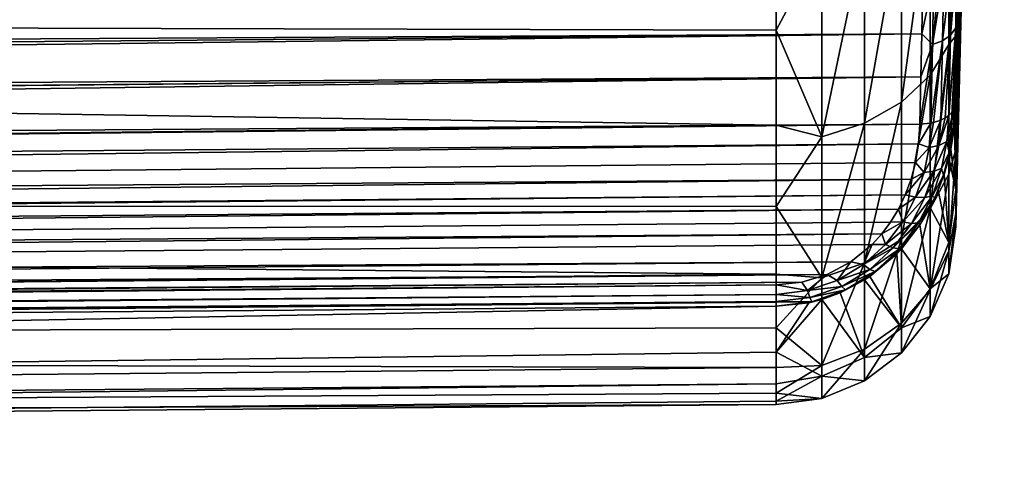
# Model space of a CAD drawing. Header units: millimetres. Extents: x -147 to 182, y -41 to 41.
# Tile 244 of 256: x 176.07 to 181.49, y -23 to -20.52. Entities that reach past the tile are written whole.
import ezdxf

# ---------------------------------------------------------------- set-up
doc = ezdxf.new("R2010")
doc.units = ezdxf.units.MM
doc.header["$LTSCALE"] = 51.403556
for name, color, linetype in [('102', 7, 'CONTINUOUS'), ('104', 7, 'CONTINUOUS'), ('105', 7, 'CONTINUOUS'), ('109', 7, 'CONTINUOUS'), ('110', 7, 'CONTINUOUS'), ('111', 7, 'CONTINUOUS'), ('97', 7, 'CONTINUOUS')]:
    doc.layers.add(name, color=color, linetype=linetype)

msp = doc.modelspace()

# ---------------------------------------------------------------- linework, layer by layer
at = {"layer": '102', "color": 7, "linetype": 'CONTINUOUS'}
for points in [[(181.4926, -10.5306, 2.542), (181.4926, -10.1797, 3.7051), (181.2265, -20.9726, 5.4326), (181.4926, -10.5306, 2.542)], [(181.2265, -20.9726, 5.4326), (181.4926, -10.1797, 3.7051), (181.2354, -20.5201, 5.8534), (181.2265, -20.9726, 5.4326)], [(181.2354, -20.5201, 5.8534), (181.4926, -10.1797, 3.7051), (181.2415, -20.1375, 6.3414), (181.2354, -20.5201, 5.8534)], [(181.4926, -10.2689, -3.4502), (181.4926, -10.5907, -2.2787), (181.2265, -20.6061, -6.6899), (181.4926, -10.2689, -3.4502)], [(181.2265, -19.716, -8.9801), (181.4926, -10.2689, -3.4502), (181.2265, -20.6061, -6.6899), (181.2265, -19.716, -8.9801)], [(181.4926, -10.749, 1.347), (181.4926, -10.5306, 2.542), (181.2265, -21.4529, 3.0229), (181.4926, -10.749, 1.347)], [(181.2265, -21.4529, 3.0229), (181.4926, -10.5306, 2.542), (181.2265, -20.9726, 5.4326), (181.2265, -21.4529, 3.0229)], [(181.4926, -10.5907, -2.2787), (181.4926, -10.7792, -1.0786), (181.2265, -21.231, -4.3136), (181.4926, -10.5907, -2.2787)], [(181.2265, -20.6061, -6.6899), (181.4926, -10.5907, -2.2787), (181.2265, -21.231, -4.3136), (181.2265, -20.6061, -6.6899)], [(181.4926, -10.8322, 0.135), (181.4926, -10.749, 1.347), (181.2265, -21.6572, 0.5743), (181.4926, -10.8322, 0.135)], [(181.2265, -21.6572, 0.5743), (181.4926, -10.749, 1.347), (181.2265, -21.4529, 3.0229), (181.2265, -21.6572, 0.5743)], [(181.4926, -10.7792, -1.0786), (181.4926, -10.8322, 0.135), (181.2265, -21.5829, -1.8818), (181.4926, -10.7792, -1.0786)], [(181.2265, -21.231, -4.3136), (181.4926, -10.7792, -1.0786), (181.2265, -21.5829, -1.8818), (181.2265, -21.231, -4.3136)], [(181.2265, -21.5829, -1.8818), (181.4926, -10.8322, 0.135), (181.2265, -21.6572, 0.5743), (181.2265, -21.5829, -1.8818)]]:
    msp.add_3dface(points, dxfattribs=at)
at = {"layer": '104', "color": 7, "linetype": 'CONTINUOUS'}
for points in [[(181.0851, -20.8217, -7.5577), (181.0851, -19.8031, -9.9247), (181.1871, -19.6585, -9.6897), (181.0851, -20.8217, -7.5577)], [(181.1871, -20.6533, -7.3342), (181.0851, -20.8217, -7.5577), (181.1871, -19.6585, -9.6897), (181.1871, -20.6533, -7.3342)], [(181.2265, -19.716, -8.9801), (181.1871, -20.6533, -7.3342), (181.1871, -19.6585, -9.6897), (181.2265, -19.716, -8.9801)], [(181.2265, -19.716, -8.9801), (181.2265, -20.6061, -6.6899), (181.1871, -20.6533, -7.3342), (181.2265, -19.716, -8.9801)], [(180.9271, -20.9701, -7.736), (180.9271, -19.9323, -10.114), (181.0851, -19.8031, -9.9247), (180.9271, -20.9701, -7.736)], [(181.0851, -20.8217, -7.5577), (180.9271, -20.9701, -7.736), (181.0851, -19.8031, -9.9247), (181.0851, -20.8217, -7.5577)], [(180.7234, -21.0869, -7.8641), (180.7234, -20.0352, -10.2514), (180.9271, -19.9323, -10.114), (180.7234, -21.0869, -7.8641)], [(180.9271, -20.9701, -7.736), (180.7234, -21.0869, -7.8641), (180.9271, -19.9323, -10.114), (180.9271, -20.9701, -7.736)], [(180.2356, -20.5754, -9.4397), (180.2356, -19.9824, -10.6377), (180.4874, -20.1022, -10.3344), (180.2356, -20.5754, -9.4397)], [(180.4874, -21.1623, -7.9408), (180.4874, -20.1022, -10.3344), (180.7234, -20.0352, -10.2514), (180.4874, -21.1623, -7.9408)], [(180.7234, -21.0869, -7.8641), (180.4874, -21.1623, -7.9408), (180.7234, -20.0352, -10.2514), (180.7234, -21.0869, -7.8641)], [(180.4874, -21.1623, -7.9408), (180.2356, -20.5754, -9.4397), (180.4874, -20.1022, -10.3344), (180.4874, -21.1623, -7.9408)], [(180.2356, -21.0968, -8.2087), (180.2356, -20.5754, -9.4397), (180.4874, -21.1623, -7.9408), (180.2356, -21.0968, -8.2087)], [(181.2265, -20.6061, -6.6899), (181.2265, -21.231, -4.3136), (181.1871, -21.3669, -4.879), (181.2265, -20.6061, -6.6899)], [(181.2265, -20.6061, -6.6899), (181.1871, -21.3669, -4.879), (181.1871, -20.6533, -7.3342), (181.2265, -20.6061, -6.6899)], [(181.0851, -21.5585, -5.0885), (181.0851, -20.8217, -7.5577), (181.1871, -20.6533, -7.3342), (181.0851, -21.5585, -5.0885)], [(181.1871, -21.3669, -4.879), (181.0851, -21.5585, -5.0885), (181.1871, -20.6533, -7.3342), (181.1871, -21.3669, -4.879)], [(180.9271, -21.7253, -5.2537), (180.9271, -20.9701, -7.736), (181.0851, -20.8217, -7.5577), (180.9271, -21.7253, -5.2537)], [(181.0851, -21.5585, -5.0885), (180.9271, -21.7253, -5.2537), (181.0851, -20.8217, -7.5577), (181.0851, -21.5585, -5.0885)], [(180.7234, -21.8553, -5.3711), (180.7234, -21.0869, -7.8641), (180.9271, -20.9701, -7.736), (180.7234, -21.8553, -5.3711)], [(180.9271, -21.7253, -5.2537), (180.7234, -21.8553, -5.3711), (180.9271, -20.9701, -7.736), (180.9271, -21.7253, -5.2537)], [(181.2265, -21.4529, 3.0229), (181.2265, -20.9726, 5.4326), (181.2176, -21.1052, 5.3526), (181.2265, -21.4529, 3.0229)], [(180.2356, -21.5445, -6.9492), (180.2356, -21.0968, -8.2087), (180.4874, -21.1623, -7.9408), (180.2356, -21.5445, -6.9492)], [(180.4874, -21.9385, -5.4406), (180.4874, -21.1623, -7.9408), (180.7234, -21.0869, -7.8641), (180.4874, -21.9385, -5.4406)], [(180.7234, -21.8553, -5.3711), (180.4874, -21.9385, -5.4406), (180.7234, -21.0869, -7.8641), (180.7234, -21.8553, -5.3711)], [(181.1977, -21.2301, 5.2832), (181.2265, -21.4529, 3.0229), (181.2176, -21.1052, 5.3526), (181.1977, -21.2301, 5.2832)], [(180.4874, -21.9385, -5.4406), (180.2356, -21.5445, -6.9492), (180.4874, -21.1623, -7.9408), (180.4874, -21.9385, -5.4406)], [(181.1869, -21.2775, 5.2581), (181.2265, -21.4529, 3.0229), (181.1977, -21.2301, 5.2832), (181.1869, -21.2775, 5.2581)], [(181.2265, -21.231, -4.3136), (181.2265, -21.5829, -1.8818), (181.1871, -21.7897, -2.3573), (181.2265, -21.231, -4.3136)], [(181.2265, -21.231, -4.3136), (181.1871, -21.7897, -2.3573), (181.1871, -21.3669, -4.879), (181.2265, -21.231, -4.3136)], [(181.1869, -21.2775, 5.2581), (181.1607, -21.3689, 5.212), (181.1871, -21.7439, 2.7476), (181.1869, -21.2775, 5.2581)], [(181.2265, -21.4529, 3.0229), (181.1869, -21.2775, 5.2581), (181.1871, -21.7439, 2.7476), (181.2265, -21.4529, 3.0229)], [(181.0851, -22.0036, -2.5503), (181.0851, -21.5585, -5.0885), (181.1871, -21.3669, -4.879), (181.0851, -22.0036, -2.5503)], [(181.1871, -21.7897, -2.3573), (181.0851, -22.0036, -2.5503), (181.1871, -21.3669, -4.879), (181.1871, -21.7897, -2.3573)], [(181.1607, -21.3689, 5.212), (181.1289, -21.455, 5.1708), (181.1871, -21.7439, 2.7476), (181.1607, -21.3689, 5.212)], [(181.1098, -21.4988, 5.1507), (181.0846, -21.55, 5.1279), (181.1289, -21.455, 5.1708), (181.1098, -21.4988, 5.1507)], [(181.1289, -21.455, 5.1708), (181.0846, -21.55, 5.1279), (181.1871, -21.7439, 2.7476), (181.1289, -21.455, 5.1708)], [(181.2265, -21.6572, 0.5743), (181.2265, -21.4529, 3.0229), (181.1871, -21.7439, 2.7476), (181.2265, -21.6572, 0.5743)], [(180.2356, -21.9171, -5.6654), (180.2356, -21.5445, -6.9492), (180.4874, -21.9385, -5.4406), (180.2356, -21.9171, -5.6654)], [(180.9271, -22.1878, -2.7006), (180.9271, -21.7253, -5.2537), (181.0851, -21.5585, -5.0885), (180.9271, -22.1878, -2.7006)], [(181.0851, -22.0036, -2.5503), (180.9271, -22.1878, -2.7006), (181.0851, -21.5585, -5.0885), (181.0851, -22.0036, -2.5503)], [(181.0846, -21.55, 5.1279), (181.0277, -21.6468, 5.0868), (181.0851, -21.9984, 2.5946), (181.0846, -21.55, 5.1279)], [(181.0846, -21.55, 5.1279), (181.0851, -21.9984, 2.5946), (181.1871, -21.7439, 2.7476), (181.0846, -21.55, 5.1279)], [(181.2265, -21.5829, -1.8818), (181.2265, -21.6572, 0.5743), (181.1871, -21.916, 0.1965), (181.2265, -21.5829, -1.8818)], [(181.2265, -21.5829, -1.8818), (181.1871, -21.916, 0.1965), (181.1871, -21.7897, -2.3573), (181.2265, -21.5829, -1.8818)], [(181.0277, -21.6468, 5.0868), (180.9268, -21.7772, 5.0354), (181.0851, -21.9984, 2.5946), (181.0277, -21.6468, 5.0868)], [(181.2265, -21.6572, 0.5743), (181.1871, -21.7439, 2.7476), (181.1871, -21.916, 0.1965), (181.2265, -21.6572, 0.5743)], [(180.7234, -22.33, -2.8059), (180.7234, -21.8553, -5.3711), (180.9271, -21.7253, -5.2537), (180.7234, -22.33, -2.8059)], [(180.9271, -22.1878, -2.7006), (180.7234, -22.33, -2.8059), (180.9271, -21.7253, -5.2537), (180.9271, -22.1878, -2.7006)], [(181.1871, -21.7439, 2.7476), (181.0851, -21.9984, 2.5946), (181.1871, -21.916, 0.1965), (181.1871, -21.7439, 2.7476)], [(180.9268, -21.7772, 5.0354), (180.9005, -21.8051, 5.0249), (180.9271, -22.2135, 2.4798), (180.9268, -21.7772, 5.0354)], [(180.9268, -21.7772, 5.0354), (180.9271, -22.2135, 2.4798), (181.0851, -21.9984, 2.5946), (180.9268, -21.7772, 5.0354)], [(181.0851, -22.1509, 0.0223), (181.0851, -22.0036, -2.5503), (181.1871, -21.7897, -2.3573), (181.0851, -22.1509, 0.0223)], [(181.1871, -21.916, 0.1965), (181.0851, -22.1509, 0.0223), (181.1871, -21.7897, -2.3573), (181.1871, -21.916, 0.1965)], [(180.4874, -22.4204, -2.8675), (180.4874, -21.9385, -5.4406), (180.7234, -21.8553, -5.3711), (180.4874, -22.4204, -2.8675)], [(180.7234, -22.33, -2.8059), (180.4874, -22.4204, -2.8675), (180.7234, -21.8553, -5.3711), (180.7234, -22.33, -2.8059)], [(180.9005, -21.8051, 5.0249), (180.7527, -21.9296, 4.9808), (180.9271, -22.2135, 2.4798), (180.9005, -21.8051, 5.0249)], [(180.2356, -22.2133, -4.3618), (180.2356, -21.9171, -5.6654), (180.4874, -21.9385, -5.4406), (180.2356, -22.2133, -4.3618)], [(180.4874, -22.4204, -2.8675), (180.2356, -22.2133, -4.3618), (180.4874, -21.9385, -5.4406), (180.4874, -22.4204, -2.8675)], [(180.7233, -21.949, 4.9743), (180.5891, -22.0198, 4.9514), (180.7234, -22.377, 2.4026), (180.7233, -21.949, 4.9743)], [(180.7527, -21.9296, 4.9808), (180.7233, -21.949, 4.9743), (180.9271, -22.2135, 2.4798), (180.7527, -21.9296, 4.9808)], [(180.7233, -21.949, 4.9743), (180.7234, -22.377, 2.4026), (180.9271, -22.2135, 2.4798), (180.7233, -21.949, 4.9743)], [(181.0851, -21.9984, 2.5946), (181.0851, -22.1509, 0.0223), (181.1871, -21.916, 0.1965), (181.0851, -21.9984, 2.5946)], [(181.0851, -21.9984, 2.5946), (180.9271, -22.2135, 2.4798), (181.0851, -22.1509, 0.0223), (181.0851, -21.9984, 2.5946)], [(180.9271, -22.3513, -0.1111), (180.9271, -22.1878, -2.7006), (181.0851, -22.0036, -2.5503), (180.9271, -22.3513, -0.1111)], [(181.0851, -22.1509, 0.0223), (180.9271, -22.3513, -0.1111), (181.0851, -22.0036, -2.5503), (181.0851, -22.1509, 0.0223)], [(180.415, -22.0748, 4.9348), (180.2356, -22.3467, 3.6169), (180.4872, -22.0566, 4.9401), (180.415, -22.0748, 4.9348)], [(180.4872, -22.0566, 4.9401), (180.2356, -22.3467, 3.6169), (180.4874, -22.4796, 2.3591), (180.4872, -22.0566, 4.9401)], [(180.5891, -22.0198, 4.9514), (180.4872, -22.0566, 4.9401), (180.7234, -22.377, 2.4026), (180.5891, -22.0198, 4.9514)], [(180.4872, -22.0566, 4.9401), (180.4874, -22.4796, 2.3591), (180.7234, -22.377, 2.4026), (180.4872, -22.0566, 4.9401)], [(180.2356, -22.0942, 4.9297), (180.2356, -22.3467, 3.6169), (180.415, -22.0748, 4.9348), (180.2356, -22.0942, 4.9297)], [(180.9271, -22.2135, 2.4798), (180.9271, -22.3513, -0.1111), (181.0851, -22.1509, 0.0223), (180.9271, -22.2135, 2.4798)], [(180.2356, -22.432, -3.0431), (180.2356, -22.2133, -4.3618), (180.4874, -22.4204, -2.8675), (180.2356, -22.432, -3.0431)], [(180.7234, -22.5047, -0.203), (180.7234, -22.33, -2.8059), (180.9271, -22.1878, -2.7006), (180.7234, -22.5047, -0.203)], [(180.9271, -22.3513, -0.1111), (180.7234, -22.5047, -0.203), (180.9271, -22.1878, -2.7006), (180.9271, -22.3513, -0.1111)], [(180.9271, -22.2135, 2.4798), (180.7234, -22.377, 2.4026), (180.9271, -22.3513, -0.1111), (180.9271, -22.2135, 2.4798)], [(180.4874, -22.6016, -0.2559), (180.4874, -22.4204, -2.8675), (180.7234, -22.33, -2.8059), (180.4874, -22.6016, -0.2559)], [(180.7234, -22.5047, -0.203), (180.4874, -22.6016, -0.2559), (180.7234, -22.33, -2.8059), (180.7234, -22.5047, -0.203)], [(180.2356, -22.3467, 3.6169), (180.2356, -22.5212, 2.2916), (180.4874, -22.4796, 2.3591), (180.2356, -22.3467, 3.6169)], [(180.7234, -22.377, 2.4026), (180.4874, -22.4796, 2.3591), (180.7234, -22.5047, -0.203), (180.7234, -22.377, 2.4026)], [(180.7234, -22.377, 2.4026), (180.7234, -22.5047, -0.203), (180.9271, -22.3513, -0.1111), (180.7234, -22.377, 2.4026)], [(180.2356, -22.5725, -1.7137), (180.2356, -22.432, -3.0431), (180.4874, -22.4204, -2.8675), (180.2356, -22.5725, -1.7137)], [(180.4874, -22.6016, -0.2559), (180.2356, -22.5725, -1.7137), (180.4874, -22.4204, -2.8675), (180.4874, -22.6016, -0.2559)], [(180.2356, -22.5212, 2.2916), (180.2356, -22.6172, 0.9583), (180.4874, -22.4796, 2.3591), (180.2356, -22.5212, 2.2916)], [(180.4874, -22.4796, 2.3591), (180.2356, -22.6172, 0.9583), (180.4874, -22.6016, -0.2559), (180.4874, -22.4796, 2.3591)], [(180.4874, -22.4796, 2.3591), (180.4874, -22.6016, -0.2559), (180.7234, -22.5047, -0.203), (180.4874, -22.4796, 2.3591)], [(180.2356, -22.6343, -0.3784), (180.2356, -22.5725, -1.7137), (180.4874, -22.6016, -0.2559), (180.2356, -22.6343, -0.3784)], [(180.2356, -22.6172, 0.9583), (180.2356, -22.6343, -0.3784), (180.4874, -22.6016, -0.2559), (180.2356, -22.6172, 0.9583)]]:
    msp.add_3dface(points, dxfattribs=at)
at = {"layer": '105', "color": 7, "linetype": 'CONTINUOUS'}
for points in [[(141.4778, -20.5137, 6.744), (141.3341, -20.7089, 6.4474), (181.0447, -20.1923, 6.6207), (141.4778, -20.5137, 6.744)], [(181.0447, -20.1923, 6.6207), (141.3341, -20.7089, 6.4474), (181.0421, -20.3806, 6.3325), (181.0447, -20.1923, 6.6207)], [(141.3341, -20.7089, 6.4474), (141.2355, -20.8211, 6.3011), (181.0421, -20.3806, 6.3325), (141.3341, -20.7089, 6.4474)], [(181.0421, -20.3806, 6.3325), (141.2355, -20.8211, 6.3011), (181.0384, -20.5945, 6.0628), (181.0421, -20.3806, 6.3325)], [(141.1165, -20.9438, 6.157), (140.9753, -21.077, 6.016), (181.0384, -20.5945, 6.0628), (141.1165, -20.9438, 6.157)], [(181.0384, -20.5945, 6.0628), (140.9753, -21.077, 6.016), (181.0337, -20.8322, 5.8139), (181.0384, -20.5945, 6.0628)], [(141.2355, -20.8211, 6.3011), (141.1165, -20.9438, 6.157), (181.0384, -20.5945, 6.0628), (141.2355, -20.8211, 6.3011)], [(140.81, -21.2204, 5.8794), (140.6189, -21.3729, 5.749), (181.0337, -20.8322, 5.8139), (140.81, -21.2204, 5.8794)], [(181.0337, -20.8322, 5.8139), (140.6189, -21.3729, 5.749), (181.0281, -21.0917, 5.5879), (181.0337, -20.8322, 5.8139)], [(140.8185, -21.2133, 5.8858), (140.81, -21.2204, 5.8794), (181.0337, -20.8322, 5.8139), (140.8185, -21.2133, 5.8858)], [(140.9753, -21.077, 6.016), (140.8185, -21.2133, 5.8858), (181.0337, -20.8322, 5.8139), (140.9753, -21.077, 6.016)], [(140.6189, -21.3729, 5.749), (140.402, -21.5318, 5.6274), (181.0281, -21.0917, 5.5879), (140.6189, -21.3729, 5.749)], [(181.0281, -21.0917, 5.5879), (140.402, -21.5318, 5.6274), (181.0206, -21.2007, 5.5046), (181.0281, -21.0917, 5.5879)], [(140.402, -21.5318, 5.6274), (140.1638, -21.691, 5.5183), (181.0206, -21.2007, 5.5046), (140.402, -21.5318, 5.6274)], [(181.0206, -21.2007, 5.5046), (140.1638, -21.691, 5.5183), (181.0039, -21.302, 5.4328), (181.0206, -21.2007, 5.5046)], [(181.0039, -21.302, 5.4328), (140.1638, -21.691, 5.5183), (180.9792, -21.3952, 5.3711), (181.0039, -21.302, 5.4328)], [(140.1638, -21.691, 5.5183), (139.9104, -21.8438, 5.4246), (180.9792, -21.3952, 5.3711), (140.1638, -21.691, 5.5183)], [(180.9792, -21.3952, 5.3711), (139.9104, -21.8438, 5.4246), (180.9474, -21.4808, 5.3179), (180.9792, -21.3952, 5.3711)], [(139.9104, -21.8438, 5.4246), (139.8353, -21.8859, 5.4005), (180.9474, -21.4808, 5.3179), (139.9104, -21.8438, 5.4246)], [(180.9474, -21.4808, 5.3179), (139.8353, -21.8859, 5.4005), (180.9094, -21.5592, 5.272), (180.9474, -21.4808, 5.3179)], [(139.8353, -21.8859, 5.4005), (139.6491, -21.9837, 5.3473), (180.9094, -21.5592, 5.272), (139.8353, -21.8859, 5.4005)], [(180.9094, -21.5592, 5.272), (139.6491, -21.9837, 5.3473), (180.8658, -21.6306, 5.2324), (180.9094, -21.5592, 5.272)], [(180.8658, -21.6306, 5.2324), (139.6491, -21.9837, 5.3473), (180.8172, -21.6953, 5.1984), (180.8658, -21.6306, 5.2324)], [(139.6491, -21.9837, 5.3473), (139.3878, -22.1053, 5.2865), (180.8172, -21.6953, 5.1984), (139.6491, -21.9837, 5.3473)], [(180.8172, -21.6953, 5.1984), (139.3878, -22.1053, 5.2865), (180.7642, -21.7533, 5.1693), (180.8172, -21.6953, 5.1984)], [(180.7642, -21.7533, 5.1693), (139.3878, -22.1053, 5.2865), (180.6464, -21.8495, 5.1239), (180.7642, -21.7533, 5.1693)], [(139.3878, -22.1053, 5.2865), (139.1353, -22.2045, 5.2411), (180.6464, -21.8495, 5.1239), (139.3878, -22.1053, 5.2865)], [(180.6464, -21.8495, 5.1239), (139.1353, -22.2045, 5.2411), (180.5161, -21.9191, 5.0933), (180.6464, -21.8495, 5.1239)], [(139.1353, -22.2045, 5.2411), (138.9012, -22.2791, 5.2094), (180.5161, -21.9191, 5.0933), (139.1353, -22.2045, 5.2411)], [(180.5161, -21.9191, 5.0933), (138.9012, -22.2791, 5.2094), (138.9012, -22.2988, 5.2009), (180.5161, -21.9191, 5.0933)], [(180.377, -21.9617, 5.0758), (180.5161, -21.9191, 5.0933), (138.9012, -22.2988, 5.2009), (180.377, -21.9617, 5.0758)], [(180.377, -21.9617, 5.0758), (138.9012, -22.2988, 5.2009), (159.591, -22.1474, 5.1314), (180.377, -21.9617, 5.0758)], [(180.2351, -21.9765, 5.0705), (180.377, -21.9617, 5.0758), (159.591, -22.1474, 5.1314), (180.2351, -21.9765, 5.0705)]]:
    msp.add_3dface(points, dxfattribs=at)
at = {"layer": '109', "color": 7, "linetype": 'CONTINUOUS'}
for points in [[(181.2354, -20.5201, 5.8534), (181.2415, -20.1375, 6.3414), (181.2248, -20.5618, 5.8964), (181.2354, -20.5201, 5.8534)], [(181.2248, -20.5618, 5.8964), (181.2415, -20.1375, 6.3414), (181.2309, -20.1846, 6.378), (181.2248, -20.5618, 5.8964)], [(181.1962, -20.6017, 5.9335), (181.2023, -20.2298, 6.4083), (181.1524, -20.6331, 5.9631), (181.1962, -20.6017, 5.9335)], [(181.1524, -20.6331, 5.9631), (181.2023, -20.2298, 6.4083), (181.1586, -20.2656, 6.4324), (181.1524, -20.6331, 5.9631)], [(181.2248, -20.5618, 5.8964), (181.2309, -20.1846, 6.378), (181.1962, -20.6017, 5.9335), (181.2248, -20.5618, 5.8964)], [(181.1962, -20.6017, 5.9335), (181.2309, -20.1846, 6.378), (181.2023, -20.2298, 6.4083), (181.1962, -20.6017, 5.9335)], [(181.1524, -20.6331, 5.9631), (181.1586, -20.2656, 6.4324), (181.0976, -20.6532, 5.9824), (181.1524, -20.6331, 5.9631)], [(181.0976, -20.6532, 5.9824), (181.1586, -20.2656, 6.4324), (181.1038, -20.2886, 6.4481), (181.0976, -20.6532, 5.9824)], [(181.0421, -20.3806, 6.3325), (181.0384, -20.5945, 6.0628), (181.1038, -20.2886, 6.4481), (181.0421, -20.3806, 6.3325)], [(181.0384, -20.5945, 6.0628), (181.0976, -20.6532, 5.9824), (181.1038, -20.2886, 6.4481), (181.0384, -20.5945, 6.0628)], [(181.2265, -20.9726, 5.4326), (181.2354, -20.5201, 5.8534), (181.2158, -21.0101, 5.4801), (181.2265, -20.9726, 5.4326)], [(181.2158, -21.0101, 5.4801), (181.2354, -20.5201, 5.8534), (181.2248, -20.5618, 5.8964), (181.2158, -21.0101, 5.4801)], [(181.0384, -20.5945, 6.0628), (181.0337, -20.8322, 5.8139), (181.0976, -20.6532, 5.9824), (181.0384, -20.5945, 6.0628)], [(181.167, -21.0577, 5.5414), (181.1962, -20.6017, 5.9335), (181.1434, -21.0698, 5.5572), (181.167, -21.0577, 5.5414)], [(181.1434, -21.0698, 5.5572), (181.1962, -20.6017, 5.9335), (181.1524, -20.6331, 5.9631), (181.1434, -21.0698, 5.5572)], [(181.1872, -21.0435, 5.523), (181.1962, -20.6017, 5.9335), (181.167, -21.0577, 5.5414), (181.1872, -21.0435, 5.523)], [(181.2102, -21.0189, 5.4914), (181.2248, -20.5618, 5.8964), (181.1872, -21.0435, 5.523), (181.2102, -21.0189, 5.4914)], [(181.1872, -21.0435, 5.523), (181.2248, -20.5618, 5.8964), (181.1962, -20.6017, 5.9335), (181.1872, -21.0435, 5.523)], [(181.2158, -21.0101, 5.4801), (181.2248, -20.5618, 5.8964), (181.2102, -21.0189, 5.4914), (181.2158, -21.0101, 5.4801)], [(181.0337, -20.8322, 5.8139), (181.0281, -21.0917, 5.5879), (181.0976, -20.6532, 5.9824), (181.0337, -20.8322, 5.8139)], [(181.0281, -21.0917, 5.5879), (181.0885, -21.0863, 5.5796), (181.0976, -20.6532, 5.9824), (181.0281, -21.0917, 5.5879)], [(181.1032, -21.0832, 5.5752), (181.1524, -20.6331, 5.9631), (181.0885, -21.0863, 5.5796), (181.1032, -21.0832, 5.5752)], [(181.0885, -21.0863, 5.5796), (181.1524, -20.6331, 5.9631), (181.0976, -20.6532, 5.9824), (181.0885, -21.0863, 5.5796)], [(181.1434, -21.0698, 5.5572), (181.1524, -20.6331, 5.9631), (181.1032, -21.0832, 5.5752), (181.1434, -21.0698, 5.5572)]]:
    msp.add_3dface(points, dxfattribs=at)
at = {"layer": '110', "color": 7, "linetype": 'CONTINUOUS'}
for points in [[(181.2176, -21.1052, 5.3526), (181.2265, -20.9726, 5.4326), (181.2083, -21.1272, 5.3909), (181.2176, -21.1052, 5.3526)], [(181.2265, -20.9726, 5.4326), (181.2158, -21.0101, 5.4801), (181.2083, -21.1272, 5.3909), (181.2265, -20.9726, 5.4326)], [(181.2158, -21.0101, 5.4801), (181.2102, -21.0189, 5.4914), (181.1763, -21.1868, 5.4149), (181.2158, -21.0101, 5.4801)], [(181.2083, -21.1272, 5.3909), (181.2158, -21.0101, 5.4801), (181.1763, -21.1868, 5.4149), (181.2083, -21.1272, 5.3909)], [(181.2102, -21.0189, 5.4914), (181.1872, -21.0435, 5.523), (181.1763, -21.1868, 5.4149), (181.2102, -21.0189, 5.4914)], [(181.0281, -21.0917, 5.5879), (181.0206, -21.2007, 5.5046), (181.0885, -21.0863, 5.5796), (181.0281, -21.0917, 5.5879)], [(181.0885, -21.0863, 5.5796), (181.0206, -21.2007, 5.5046), (181.0782, -21.2201, 5.4783), (181.0885, -21.0863, 5.5796)], [(181.1434, -21.0698, 5.5572), (181.1032, -21.0832, 5.5752), (181.0782, -21.2201, 5.4783), (181.1434, -21.0698, 5.5572)], [(181.1327, -21.2084, 5.4525), (181.1434, -21.0698, 5.5572), (181.0782, -21.2201, 5.4783), (181.1327, -21.2084, 5.4525)], [(181.1032, -21.0832, 5.5752), (181.0885, -21.0863, 5.5796), (181.0782, -21.2201, 5.4783), (181.1032, -21.0832, 5.5752)], [(181.1872, -21.0435, 5.523), (181.167, -21.0577, 5.5414), (181.1327, -21.2084, 5.4525), (181.1872, -21.0435, 5.523)], [(181.1763, -21.1868, 5.4149), (181.1872, -21.0435, 5.523), (181.1327, -21.2084, 5.4525), (181.1763, -21.1868, 5.4149)], [(181.167, -21.0577, 5.5414), (181.1434, -21.0698, 5.5572), (181.1327, -21.2084, 5.4525), (181.167, -21.0577, 5.5414)], [(181.1897, -21.2482, 5.3059), (181.2083, -21.1272, 5.3909), (181.1763, -21.1868, 5.4149), (181.1897, -21.2482, 5.3059)], [(181.1977, -21.2301, 5.2832), (181.2176, -21.1052, 5.3526), (181.1897, -21.2482, 5.3059), (181.1977, -21.2301, 5.2832)], [(181.1897, -21.2482, 5.3059), (181.2176, -21.1052, 5.3526), (181.2083, -21.1272, 5.3909), (181.1897, -21.2482, 5.3059)], [(181.0206, -21.2007, 5.5046), (181.0039, -21.302, 5.4328), (181.0782, -21.2201, 5.4783), (181.0206, -21.2007, 5.5046)], [(181.1474, -21.3351, 5.3136), (181.1763, -21.1868, 5.4149), (181.1046, -21.3513, 5.3546), (181.1474, -21.3351, 5.3136)], [(181.1046, -21.3513, 5.3546), (181.1763, -21.1868, 5.4149), (181.1327, -21.2084, 5.4525), (181.1046, -21.3513, 5.3546)], [(181.1474, -21.3351, 5.3136), (181.1897, -21.2482, 5.3059), (181.1763, -21.1868, 5.4149), (181.1474, -21.3351, 5.3136)], [(181.0039, -21.302, 5.4328), (181.0509, -21.3571, 5.3841), (181.0782, -21.2201, 5.4783), (181.0039, -21.302, 5.4328)], [(181.1046, -21.3513, 5.3546), (181.1327, -21.2084, 5.4525), (181.0509, -21.3571, 5.3841), (181.1046, -21.3513, 5.3546)], [(181.0509, -21.3571, 5.3841), (181.1327, -21.2084, 5.4525), (181.0782, -21.2201, 5.4783), (181.0509, -21.3571, 5.3841)], [(181.1578, -21.3719, 5.2257), (181.1897, -21.2482, 5.3059), (181.1474, -21.3351, 5.3136), (181.1578, -21.3719, 5.2257)], [(181.1578, -21.3719, 5.2257), (181.1869, -21.2775, 5.2581), (181.1897, -21.2482, 5.3059), (181.1578, -21.3719, 5.2257)], [(181.1869, -21.2775, 5.2581), (181.1977, -21.2301, 5.2832), (181.1897, -21.2482, 5.3059), (181.1869, -21.2775, 5.2581)], [(181.0039, -21.302, 5.4328), (180.9792, -21.3952, 5.3711), (181.0509, -21.3571, 5.3841), (181.0039, -21.302, 5.4328)], [(181.1607, -21.3689, 5.212), (181.1869, -21.2775, 5.2581), (181.1578, -21.3719, 5.2257), (181.1607, -21.3689, 5.212)], [(180.9792, -21.3952, 5.3711), (180.9474, -21.4808, 5.3179), (181.0509, -21.3571, 5.3841), (180.9792, -21.3952, 5.3711)], [(180.9474, -21.4808, 5.3179), (181.0037, -21.4946, 5.2982), (181.0509, -21.3571, 5.3841), (180.9474, -21.4808, 5.3179)], [(181.0555, -21.4958, 5.265), (181.1046, -21.3513, 5.3546), (181.0037, -21.4946, 5.2982), (181.0555, -21.4958, 5.265)], [(181.0037, -21.4946, 5.2982), (181.1046, -21.3513, 5.3546), (181.0509, -21.3571, 5.3841), (181.0037, -21.4946, 5.2982)], [(181.0968, -21.4859, 5.2206), (181.1474, -21.3351, 5.3136), (181.0555, -21.4958, 5.265), (181.0968, -21.4859, 5.2206)], [(181.0555, -21.4958, 5.265), (181.1474, -21.3351, 5.3136), (181.1046, -21.3513, 5.3546), (181.0555, -21.4958, 5.265)], [(181.0968, -21.4859, 5.2206), (181.1578, -21.3719, 5.2257), (181.1474, -21.3351, 5.3136), (181.0968, -21.4859, 5.2206)], [(181.1098, -21.4988, 5.1507), (181.1578, -21.3719, 5.2257), (181.0968, -21.4859, 5.2206), (181.1098, -21.4988, 5.1507)], [(181.1098, -21.4988, 5.1507), (181.1289, -21.455, 5.1708), (181.1578, -21.3719, 5.2257), (181.1098, -21.4988, 5.1507)], [(181.1289, -21.455, 5.1708), (181.1607, -21.3689, 5.212), (181.1578, -21.3719, 5.2257), (181.1289, -21.455, 5.1708)], [(180.9474, -21.4808, 5.3179), (180.9094, -21.5592, 5.272), (181.0037, -21.4946, 5.2982), (180.9474, -21.4808, 5.3179)], [(180.9094, -21.5592, 5.272), (180.9335, -21.629, 5.222), (181.0037, -21.4946, 5.2982), (180.9094, -21.5592, 5.272)], [(180.9335, -21.629, 5.222), (181.0555, -21.4958, 5.265), (181.0037, -21.4946, 5.2982), (180.9335, -21.629, 5.222)], [(180.9819, -21.6381, 5.1853), (181.0555, -21.4958, 5.265), (180.9335, -21.629, 5.222), (180.9819, -21.6381, 5.1853)], [(181.0207, -21.6353, 5.1377), (181.0968, -21.4859, 5.2206), (180.9819, -21.6381, 5.1853), (181.0207, -21.6353, 5.1377)], [(180.9819, -21.6381, 5.1853), (181.0968, -21.4859, 5.2206), (181.0555, -21.4958, 5.265), (180.9819, -21.6381, 5.1853)], [(181.0207, -21.6353, 5.1377), (181.1098, -21.4988, 5.1507), (181.0968, -21.4859, 5.2206), (181.0207, -21.6353, 5.1377)], [(181.0846, -21.55, 5.1279), (181.1098, -21.4988, 5.1507), (181.0207, -21.6353, 5.1377), (181.0846, -21.55, 5.1279)], [(180.9094, -21.5592, 5.272), (180.8658, -21.6306, 5.2324), (180.9335, -21.629, 5.222), (180.9094, -21.5592, 5.272)], [(181.0277, -21.6468, 5.0868), (181.0846, -21.55, 5.1279), (181.0207, -21.6353, 5.1377), (181.0277, -21.6468, 5.0868)], [(180.8658, -21.6306, 5.2324), (180.8172, -21.6953, 5.1984), (180.9335, -21.629, 5.222), (180.8658, -21.6306, 5.2324)], [(180.8172, -21.6953, 5.1984), (180.838, -21.7549, 5.1573), (180.9335, -21.629, 5.222), (180.8172, -21.6953, 5.1984)], [(180.838, -21.7549, 5.1573), (180.9819, -21.6381, 5.1853), (180.9335, -21.629, 5.222), (180.838, -21.7549, 5.1573)], [(180.8812, -21.7725, 5.1173), (180.9819, -21.6381, 5.1853), (180.838, -21.7549, 5.1573), (180.8812, -21.7725, 5.1173)], [(180.9158, -21.7772, 5.0667), (181.0207, -21.6353, 5.1377), (180.8812, -21.7725, 5.1173), (180.9158, -21.7772, 5.0667)], [(180.8812, -21.7725, 5.1173), (181.0207, -21.6353, 5.1377), (180.9819, -21.6381, 5.1853), (180.8812, -21.7725, 5.1173)], [(180.9158, -21.7772, 5.0667), (181.0277, -21.6468, 5.0868), (181.0207, -21.6353, 5.1377), (180.9158, -21.7772, 5.0667)], [(180.9268, -21.7772, 5.0354), (181.0277, -21.6468, 5.0868), (180.9158, -21.7772, 5.0667), (180.9268, -21.7772, 5.0354)], [(180.8172, -21.6953, 5.1984), (180.7642, -21.7533, 5.1693), (180.838, -21.7549, 5.1573), (180.8172, -21.6953, 5.1984)], [(180.7642, -21.7533, 5.1693), (180.6464, -21.8495, 5.1239), (180.7168, -21.8651, 5.1056), (180.7642, -21.7533, 5.1693)], [(180.7642, -21.7533, 5.1693), (180.7168, -21.8651, 5.1056), (180.838, -21.7549, 5.1573), (180.7642, -21.7533, 5.1693)], [(180.7168, -21.8651, 5.1056), (180.8812, -21.7725, 5.1173), (180.838, -21.7549, 5.1573), (180.7168, -21.8651, 5.1056)], [(180.7524, -21.8912, 5.0628), (180.8812, -21.7725, 5.1173), (180.7168, -21.8651, 5.1056), (180.7524, -21.8912, 5.0628)], [(180.7524, -21.8912, 5.0628), (180.9158, -21.7772, 5.0667), (180.8812, -21.7725, 5.1173), (180.7524, -21.8912, 5.0628)], [(180.7809, -21.9032, 5.0096), (180.9158, -21.7772, 5.0667), (180.7524, -21.8912, 5.0628), (180.7809, -21.9032, 5.0096)], [(180.9005, -21.8051, 5.0249), (180.9268, -21.7772, 5.0354), (180.7809, -21.9032, 5.0096), (180.9005, -21.8051, 5.0249)], [(180.7809, -21.9032, 5.0096), (180.9268, -21.7772, 5.0354), (180.9158, -21.7772, 5.0667), (180.7809, -21.9032, 5.0096)], [(180.6464, -21.8495, 5.1239), (180.5161, -21.9191, 5.0933), (180.5719, -21.952, 5.0681), (180.6464, -21.8495, 5.1239)], [(180.6464, -21.8495, 5.1239), (180.5719, -21.952, 5.0681), (180.7168, -21.8651, 5.1056), (180.6464, -21.8495, 5.1239)], [(180.7527, -21.9296, 4.9808), (180.9005, -21.8051, 5.0249), (180.7809, -21.9032, 5.0096), (180.7527, -21.9296, 4.9808)], [(180.5719, -21.952, 5.0681), (180.7524, -21.8912, 5.0628), (180.7168, -21.8651, 5.1056), (180.5719, -21.952, 5.0681)], [(180.5976, -21.9853, 5.0232), (180.7524, -21.8912, 5.0628), (180.5719, -21.952, 5.0681), (180.5976, -21.9853, 5.0232)], [(180.5976, -21.9853, 5.0232), (180.7809, -21.9032, 5.0096), (180.7524, -21.8912, 5.0628), (180.5976, -21.9853, 5.0232)], [(180.618, -22.0036, 4.9681), (180.7809, -21.9032, 5.0096), (180.5976, -21.9853, 5.0232), (180.618, -22.0036, 4.9681)], [(180.618, -22.0036, 4.9681), (180.7527, -21.9296, 4.9808), (180.7809, -21.9032, 5.0096), (180.618, -22.0036, 4.9681)], [(180.377, -21.9617, 5.0758), (180.2351, -21.9765, 5.0705), (180.4088, -22.0083, 5.0456), (180.377, -21.9617, 5.0758)], [(180.5161, -21.9191, 5.0933), (180.377, -21.9617, 5.0758), (180.4088, -22.0083, 5.0456), (180.5161, -21.9191, 5.0933)], [(180.5161, -21.9191, 5.0933), (180.4088, -22.0083, 5.0456), (180.5719, -21.952, 5.0681), (180.5161, -21.9191, 5.0933)], [(180.4088, -22.0083, 5.0456), (180.5976, -21.9853, 5.0232), (180.5719, -21.952, 5.0681), (180.4088, -22.0083, 5.0456)], [(180.5891, -22.0198, 4.9514), (180.7233, -21.949, 4.9743), (180.618, -22.0036, 4.9681), (180.5891, -22.0198, 4.9514)], [(180.7233, -21.949, 4.9743), (180.7527, -21.9296, 4.9808), (180.618, -22.0036, 4.9681), (180.7233, -21.949, 4.9743)], [(180.2351, -21.9765, 5.0705), (180.2354, -22.0302, 5.037), (180.4088, -22.0083, 5.0456), (180.2351, -21.9765, 5.0705)], [(180.2354, -22.0302, 5.037), (180.4223, -22.0466, 4.9994), (180.4088, -22.0083, 5.0456), (180.2354, -22.0302, 5.037)], [(180.4223, -22.0466, 4.9994), (180.5976, -21.9853, 5.0232), (180.4088, -22.0083, 5.0456), (180.4223, -22.0466, 4.9994)], [(180.4223, -22.0466, 4.9994), (180.618, -22.0036, 4.9681), (180.5976, -21.9853, 5.0232), (180.4223, -22.0466, 4.9994)], [(180.433, -22.0691, 4.9432), (180.618, -22.0036, 4.9681), (180.4223, -22.0466, 4.9994), (180.433, -22.0691, 4.9432)], [(180.433, -22.0691, 4.9432), (180.5891, -22.0198, 4.9514), (180.618, -22.0036, 4.9681), (180.433, -22.0691, 4.9432)], [(180.2356, -22.0688, 4.9918), (180.4223, -22.0466, 4.9994), (180.2354, -22.0302, 5.037), (180.2356, -22.0688, 4.9918)], [(180.2356, -22.0688, 4.9918), (180.433, -22.0691, 4.9432), (180.4223, -22.0466, 4.9994), (180.2356, -22.0688, 4.9918)], [(180.2356, -22.0708, 4.9885), (180.433, -22.0691, 4.9432), (180.2356, -22.0688, 4.9918), (180.2356, -22.0708, 4.9885)], [(180.2356, -22.0929, 4.9353), (180.415, -22.0748, 4.9348), (180.433, -22.0691, 4.9432), (180.2356, -22.0929, 4.9353)], [(180.2356, -22.0929, 4.9353), (180.433, -22.0691, 4.9432), (180.2356, -22.0708, 4.9885), (180.2356, -22.0929, 4.9353)], [(180.415, -22.0748, 4.9348), (180.4872, -22.0566, 4.9401), (180.433, -22.0691, 4.9432), (180.415, -22.0748, 4.9348)], [(180.4872, -22.0566, 4.9401), (180.5891, -22.0198, 4.9514), (180.433, -22.0691, 4.9432), (180.4872, -22.0566, 4.9401)], [(180.2356, -22.0942, 4.9297), (180.415, -22.0748, 4.9348), (180.2356, -22.0929, 4.9353), (180.2356, -22.0942, 4.9297)]]:
    msp.add_3dface(points, dxfattribs=at)
at = {"layer": '111', "color": 7, "linetype": 'CONTINUOUS'}
for points in [[(180.2351, -21.9765, 5.0705), (159.591, -22.1474, 5.1314), (138.9015, -22.3646, 5.1656), (180.2351, -21.9765, 5.0705)], [(180.2354, -22.0302, 5.037), (180.2351, -21.9765, 5.0705), (138.9015, -22.3646, 5.1656), (180.2354, -22.0302, 5.037)], [(138.9017, -22.4065, 5.1209), (180.2354, -22.0302, 5.037), (138.9015, -22.3718, 5.1597), (138.9017, -22.4065, 5.1209)], [(138.9015, -22.3718, 5.1597), (180.2354, -22.0302, 5.037), (138.9015, -22.3646, 5.1656), (138.9015, -22.3718, 5.1597)], [(180.2356, -22.0688, 4.9918), (180.2354, -22.0302, 5.037), (138.9017, -22.4065, 5.1209), (180.2356, -22.0688, 4.9918)], [(180.2356, -22.0708, 4.9885), (180.2356, -22.0688, 4.9918), (138.9017, -22.4128, 5.111), (180.2356, -22.0708, 4.9885)], [(138.9017, -22.4128, 5.111), (180.2356, -22.0688, 4.9918), (138.9017, -22.4065, 5.1209), (138.9017, -22.4128, 5.111)], [(138.9018, -22.4365, 5.052), (180.2356, -22.0708, 4.9885), (138.9017, -22.4128, 5.111), (138.9018, -22.4365, 5.052)], [(138.9018, -22.4365, 5.052), (159.6513, -22.2647, 4.9906), (180.2356, -22.0708, 4.9885), (138.9018, -22.4365, 5.052)], [(180.2356, -22.0929, 4.9353), (180.2356, -22.0708, 4.9885), (159.6513, -22.2647, 4.9906), (180.2356, -22.0929, 4.9353)], [(159.6513, -22.2647, 4.9906), (180.2356, -22.0942, 4.9297), (180.2356, -22.0929, 4.9353), (159.6513, -22.2647, 4.9906)]]:
    msp.add_3dface(points, dxfattribs=at)
at = {"layer": '97', "color": 7, "linetype": 'CONTINUOUS'}
for points in [[(180.2356, -19.9824, -10.6377), (180.2356, -20.5754, -9.4397), (138.9018, -20.462, -10.4988), (180.2356, -19.9824, -10.6377)], [(180.2356, -20.5754, -9.4397), (180.2356, -21.0968, -8.2087), (138.9018, -20.462, -10.4988), (180.2356, -20.5754, -9.4397)], [(138.9018, -20.462, -10.4988), (180.2356, -21.0968, -8.2087), (138.9018, -21.539, -8.0616), (138.9018, -20.462, -10.4988)], [(180.2356, -21.0968, -8.2087), (180.2356, -21.5445, -6.9492), (138.9018, -21.539, -8.0616), (180.2356, -21.0968, -8.2087)], [(180.2356, -21.5445, -6.9492), (180.2356, -21.9171, -5.6654), (138.9018, -21.539, -8.0616), (180.2356, -21.5445, -6.9492)], [(138.9018, -21.539, -8.0616), (180.2356, -21.9171, -5.6654), (138.9018, -22.3269, -5.5163), (138.9018, -21.539, -8.0616)], [(180.2356, -21.9171, -5.6654), (180.2356, -22.2133, -4.3618), (138.9018, -22.3269, -5.5163), (180.2356, -21.9171, -5.6654)], [(180.2356, -22.0942, 4.9297), (159.6513, -22.2647, 4.9906), (138.9018, -22.8702, 2.423), (180.2356, -22.0942, 4.9297)], [(180.2356, -22.3467, 3.6169), (180.2356, -22.0942, 4.9297), (138.9018, -22.8702, 2.423), (180.2356, -22.3467, 3.6169)], [(180.2356, -22.2133, -4.3618), (180.2356, -22.432, -3.0431), (138.9018, -22.3269, -5.5163), (180.2356, -22.2133, -4.3618)], [(138.9018, -22.3269, -5.5163), (180.2356, -22.432, -3.0431), (138.9018, -22.8151, -2.8968), (138.9018, -22.3269, -5.5163)], [(180.2356, -22.5212, 2.2916), (180.2356, -22.3467, 3.6169), (138.9018, -22.8702, 2.423), (180.2356, -22.5212, 2.2916)], [(180.2356, -22.432, -3.0431), (180.2356, -22.5725, -1.7137), (138.9018, -22.8151, -2.8968), (180.2356, -22.432, -3.0431)], [(180.2356, -22.6172, 0.9583), (180.2356, -22.5212, 2.2916), (138.9018, -22.997, -0.2385), (180.2356, -22.6172, 0.9583)], [(138.9018, -22.997, -0.2385), (180.2356, -22.5212, 2.2916), (138.9018, -22.8702, 2.423), (138.9018, -22.997, -0.2385)], [(180.2356, -22.5725, -1.7137), (180.2356, -22.6343, -0.3784), (138.9018, -22.8151, -2.8968), (180.2356, -22.5725, -1.7137)], [(180.2356, -22.6343, -0.3784), (180.2356, -22.6172, 0.9583), (138.9018, -22.997, -0.2385), (180.2356, -22.6343, -0.3784)], [(138.9018, -22.8151, -2.8968), (180.2356, -22.6343, -0.3784), (138.9018, -22.997, -0.2385), (138.9018, -22.8151, -2.8968)]]:
    msp.add_3dface(points, dxfattribs=at)

doc.saveas('drawing.dxf')
